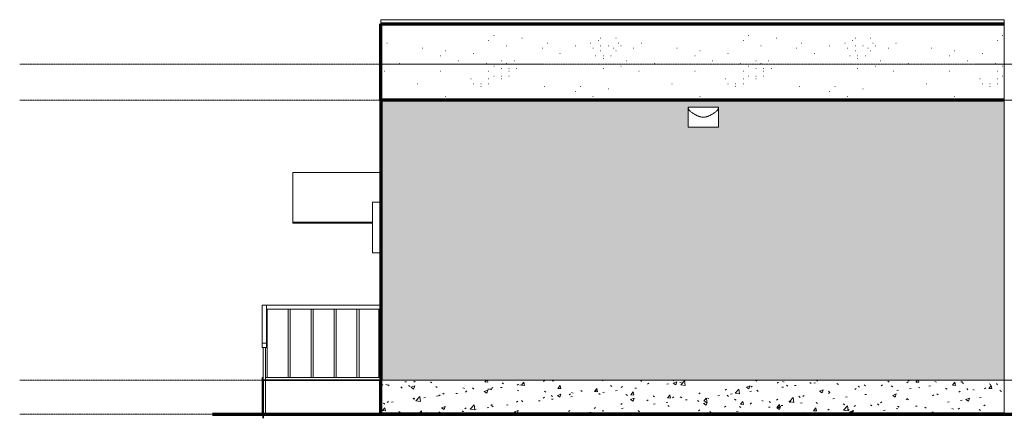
# Model space of a CAD drawing. Header units: inches. Extents: x -498 to 634, y -52 to 183.
# Tile 1 of 29: x -498 to -34, y -18 to 170. Entities that reach past the tile are written whole.
import ezdxf

# ---------------------------------------------------------------- set-up
doc = ezdxf.new("R2010")
doc.units = ezdxf.units.IN
doc.header["$MEASUREMENT"] = 0
doc.linetypes.add('Center 1_4_', pattern=[0.53125, 0.25, -0.09375, 0.09375, -0.09375])
doc.linetypes.add('Dash', pattern=[0.23622, 0.11811, -0.11811])
for name, color, linetype, lineweight in [('A-AREA', 32, 'Dash', 9), ('A-CLNG', 13, 'Continuous', 9), ('A-DETL', 90, 'Continuous', 9), ('A-FLOR', 192, 'Continuous', 9), ('A-FLOR-HRAL', 11, 'Continuous', 9), ('A-FLOR-LEVL', 51, 'Continuous', 9), ('A-GENM', 13, 'Continuous', 9), ('A-ROOF', 132, 'Continuous', 9), ('A-WALL', 90, 'Continuous', 9), ('A-WALL-PATT', 111, 'Continuous', 9), ('E-LITE-EQPM', 6, 'Continuous', 9)]:
    doc.layers.add(name, color=color, linetype=linetype, lineweight=lineweight)
pattern_1 = [(0, (63.97, 88.04), (0, 120), [0.158, -119.842]), (0, (0.37, 50.84), (0, 120), [0.158, -119.842]), (0, (37.57, 48.44), (0, 120), [0.158, -119.842]), (0, (66.37, 79.64), (0, 120), [0.158, -119.842]), (0, (49.57, 139.64), (0, 120), [0.158, -119.842]), (0, (-10.43, 138.44), (0, 120), [0.158, -119.842]), (0, (13.57, 106.04), (0, 120), [0.158, -119.842]), (0, (19.57, 101.24), (0, 120), [0.158, -119.842]), (0, (83.17, 113.24), (0, 120), [0.158, -119.842]), (0, (86.77, 112.04), (0, 120), [0.158, -119.842]), (0, (86.77, 113.24), (0, 120), [0.158, -119.842]), (0, (90.37, 113.24), (0, 120), [0.158, -119.842]), (0, (66.37, 115.64), (0, 120), [0.158, -119.842]), (0, (69.97, 114.44), (0, 120), [0.158, -119.842]), (0, (69.97, 115.64), (0, 120), [0.158, -119.842]), (0, (73.57, 115.64), (0, 120), [0.158, -119.842]), (0, (77.17, 109.64), (0, 120), [0.158, -119.842]), (0, (80.77, 108.44), (0, 120), [0.158, -119.842]), (0, (80.77, 109.64), (0, 120), [0.158, -119.842]), (0, (84.37, 109.64), (0, 120), [0.158, -119.842]), (0, (78.37, 112.04), (0, 120), [0.158, -119.842]), (0, (81.97, 110.84), (0, 120), [0.158, -119.842]), (0, (81.97, 112.04), (0, 120), [0.158, -119.842]), (0, (85.57, 112.04), (0, 120), [0.158, -119.842]), (0, (68.77, 110.84), (0, 120), [0.158, -119.842]), (0, (72.37, 109.64), (0, 120), [0.158, -119.842]), (0, (72.37, 110.84), (0, 120), [0.158, -119.842]), (0, (75.97, 110.84), (0, 120), [0.158, -119.842]), (0, (74.77, 116.84), (0, 120), [0.158, -119.842]), (0, (78.37, 115.64), (0, 120), [0.158, -119.842]), (0, (78.37, 116.84), (0, 120), [0.158, -119.842]), (0, (81.97, 116.84), (0, 120), [0.158, -119.842]), (0, (25.57, 113.24), (0, 120), [0.158, -119.842]), (0, (29.17, 112.04), (0, 120), [0.158, -119.842]), (0, (29.17, 113.24), (0, 120), [0.158, -119.842]), (0, (32.77, 113.24), (0, 120), [0.158, -119.842]), (0, (23.17, 119.24), (0, 120), [0.158, -119.842]), (0, (26.77, 118.04), (0, 120), [0.158, -119.842]), (0, (26.77, 119.24), (0, 120), [0.158, -119.842]), (0, (30.37, 119.24), (0, 120), [0.158, -119.842]), (0, (75.97, 139.64), (0, 120), [0.158, -119.842]), (0, (79.57, 138.44), (0, 120), [0.158, -119.842]), (0, (79.57, 139.64), (0, 120), [0.158, -119.842]), (0, (83.17, 139.64), (0, 120), [0.158, -119.842]), (0, (13.57, 152.84), (0, 120), [0.158, -119.842]), (0, (17.17, 151.64), (0, 120), [0.158, -119.842]), (0, (17.17, 152.84), (0, 120), [0.158, -119.842]), (0, (20.77, 152.84), (0, 120), [0.158, -119.842]), (0, (3.97, 124.04), (0, 120), [0.158, -119.842]), (0, (7.57, 122.84), (0, 120), [0.158, -119.842]), (0, (7.57, 124.04), (0, 120), [0.158, -119.842]), (0, (11.17, 124.04), (0, 120), [0.158, -119.842]), (0, (85.57, 143.24), (0, 120), [0.158, -119.842]), (0, (89.17, 142.04), (0, 120), [0.158, -119.842]), (0, (89.17, 143.24), (0, 120), [0.158, -119.842]), (0, (92.77, 143.24), (0, 120), [0.158, -119.842]), (0, (-4.43, 124.04), (0, 120), [0.158, -119.842]), (0, (-0.83, 122.84), (0, 120), [0.158, -119.842]), (0, (-0.83, 124.04), (0, 120), [0.158, -119.842]), (0, (2.77, 124.04), (0, 120), [0.158, -119.842]), (0, (75.97, 154.04), (0, 120), [0.158, -119.842]), (0, (68.77, 150.44), (0, 120), [0.158, -119.842]), (0, (62.77, 155.24), (0, 120), [0.158, -119.842]), (0, (60.37, 152.84), (0, 120), [0.158, -119.842]), (0, (61.57, 120.44), (0, 120), [0.158, -119.842]), (0, (54.37, 116.84), (0, 120), [0.158, -119.842]), (0, (48.37, 121.64), (0, 120), [0.158, -119.842]), (0, (45.97, 119.24), (0, 120), [0.158, -119.842]), (0, (74.77, 107.24), (0, 120), [0.158, -119.842]), (0, (67.57, 103.64), (0, 120), [0.158, -119.842]), (0, (61.57, 108.44), (0, 120), [0.158, -119.842]), (0, (59.17, 106.04), (0, 120), [0.158, -119.842]), (0, (37.57, 120.44), (0, 120), [0.158, -119.842]), (0, (30.37, 116.84), (0, 120), [0.158, -119.842]), (0, (24.37, 121.64), (0, 120), [0.158, -119.842]), (0, (21.97, 119.24), (0, 120), [0.158, -119.842]), (0, (42.37, 131.24), (0, 120), [0.158, -119.842]), (0, (35.17, 127.64), (0, 120), [0.158, -119.842]), (0, (29.17, 132.44), (0, 120), [0.158, -119.842]), (0, (26.77, 130.04), (0, 120), [0.158, -119.842]), (0, (99.97, 127.64), (0, 120), [0.158, -119.842]), (0, (92.77, 124.04), (0, 120), [0.158, -119.842]), (0, (86.77, 128.84), (0, 120), [0.158, -119.842]), (0, (84.37, 126.44), (0, 120), [0.158, -119.842]), (0, (53.17, 97.64), (0, 120), [0.158, -119.842]), (0, (45.97, 94.04), (0, 120), [0.158, -119.842]), (0, (39.97, 98.84), (0, 120), [0.158, -119.842]), (0, (37.57, 96.44), (0, 120), [0.158, -119.842]), (0, (47.17, 108.44), (0, 120), [0.158, -119.842]), (0, (39.97, 104.84), (0, 120), [0.158, -119.842]), (0, (33.97, 109.64), (0, 120), [0.158, -119.842]), (0, (31.57, 107.24), (0, 120), [0.158, -119.842]), (0, (75.97, 132.44), (0, 120), [0.158, -119.842]), (0, (68.77, 128.84), (0, 120), [0.158, -119.842]), (0, (62.77, 133.64), (0, 120), [0.158, -119.842]), (0, (60.37, 131.24), (0, 120), [0.158, -119.842]), (0, (98.77, 80.84), (0, 120), [0.158, -119.842]), (0, (91.57, 77.24), (0, 120), [0.158, -119.842]), (0, (85.57, 82.04), (0, 120), [0.158, -119.842]), (0, (83.17, 79.64), (0, 120), [0.158, -119.842]), (0, (38.77, 77.24), (0, 120), [0.158, -119.842]), (0, (31.57, 73.64), (0, 120), [0.158, -119.842]), (0, (25.57, 78.44), (0, 120), [0.158, -119.842]), (0, (23.17, 76.04), (0, 120), [0.158, -119.842]), (0, (1.57, 102.44), (0, 120), [0.158, -119.842]), (0, (-5.63, 98.84), (0, 120), [0.158, -119.842]), (0, (-11.63, 103.64), (0, 120), [0.158, -119.842]), (0, (-14.03, 101.24), (0, 120), [0.158, -119.842]), (0, (19.57, 137.24), (0, 120), [0.158, -119.842]), (0, (12.37, 133.64), (0, 120), [0.158, -119.842]), (0, (6.37, 138.44), (0, 120), [0.158, -119.842]), (0, (3.97, 136.04), (0, 120), [0.158, -119.842]), (0, (3.97, 157.64), (0, 120), [0.158, -119.842]), (0, (-3.23, 154.04), (0, 120), [0.158, -119.842]), (0, (-9.23, 158.84), (0, 120), [0.158, -119.842]), (0, (-11.63, 156.44), (0, 120), [0.158, -119.842]), (0, (98.77, 161.24), (0, 120), [0.158, -119.842]), (0, (91.57, 157.64), (0, 120), [0.158, -119.842]), (0, (85.57, 162.44), (0, 120), [0.158, -119.842]), (0, (83.17, 160.04), (0, 120), [0.158, -119.842]), (0, (39.97, 80.84), (0, 120), [0.158, -119.842]), (0, (42.37, 83.24), (0, 120), [0.158, -119.842]), (0, (48.37, 78.44), (0, 120), [0.158, -119.842]), (0, (55.57, 82.04), (0, 120), [0.158, -119.842]), (0, (-9.23, 113.24), (0, 120), [0.158, -119.842]), (0, (-0.83, 113.24), (0, 120), [0.158, -119.842]), (0, (-0.83, 116.84), (0, 120), [0.158, -119.842]), (0, (1.57, 119.24), (0, 120), [0.158, -119.842]), (0, (-2.03, 120.44), (0, 120), [0.158, -119.842]), (0, (5.17, 121.64), (0, 120), [0.158, -119.842]), (0, (7.57, 120.44), (0, 120), [0.158, -119.842]), (0, (5.17, 118.04), (0, 120), [0.158, -119.842]), (0, (8.77, 116.84), (0, 120), [0.158, -119.842]), (0, (8.77, 118.04), (0, 120), [0.158, -119.842]), (0, (12.37, 118.04), (0, 120), [0.158, -119.842]), (0, (11.17, 121.64), (0, 120), [0.158, -119.842]), (0, (74.77, 142.04), (0, 120), [0.158, -119.842]), (0, (83.17, 142.04), (0, 120), [0.158, -119.842]), (0, (83.17, 145.64), (0, 120), [0.158, -119.842]), (0, (85.57, 148.04), (0, 120), [0.158, -119.842]), (0, (81.97, 149.24), (0, 120), [0.158, -119.842]), (0, (89.17, 150.44), (0, 120), [0.158, -119.842]), (0, (91.57, 149.24), (0, 120), [0.158, -119.842]), (0, (89.17, 146.84), (0, 120), [0.158, -119.842]), (0, (92.77, 145.64), (0, 120), [0.158, -119.842]), (0, (92.77, 146.84), (0, 120), [0.158, -119.842]), (0, (96.37, 146.84), (0, 120), [0.158, -119.842]), (0, (95.17, 150.44), (0, 120), [0.158, -119.842]), (0, (72.37, 91.64), (0, 120), [0.158, -119.842]), (0, (80.77, 91.64), (0, 120), [0.158, -119.842]), (0, (80.77, 95.24), (0, 120), [0.158, -119.842]), (0, (83.17, 97.64), (0, 120), [0.158, -119.842]), (0, (79.57, 98.84), (0, 120), [0.158, -119.842]), (0, (86.77, 100.04), (0, 120), [0.158, -119.842]), (0, (89.17, 98.84), (0, 120), [0.158, -119.842]), (0, (86.77, 96.44), (0, 120), [0.158, -119.842]), (0, (90.37, 95.24), (0, 120), [0.158, -119.842]), (0, (90.37, 96.44), (0, 120), [0.158, -119.842]), (0, (93.97, 96.44), (0, 120), [0.158, -119.842]), (0, (92.77, 100.04), (0, 120), [0.158, -119.842]), (0, (-6.83, 90.44), (0, 120), [0.158, -119.842]), (0, (8.77, 88.04), (0, 120), [0.158, -119.842]), (0, (1.57, 79.64), (0, 120), [0.158, -119.842]), (0, (14.77, 90.44), (0, 120), [0.158, -119.842]), (0, (17.17, 79.64), (0, 120), [0.158, -119.842]), (0, (24.37, 86.84), (0, 120), [0.158, -119.842]), (0, (23.17, 89.24), (0, 120), [0.158, -119.842]), (0, (17.17, 146.84), (0, 120), [0.158, -119.842]), (0, (25.57, 148.04), (0, 120), [0.158, -119.842]), (0, (27.97, 150.44), (0, 120), [0.158, -119.842]), (0, (31.57, 156.44), (0, 120), [0.158, -119.842]), (0, (35.17, 158.84), (0, 120), [0.158, -119.842]), (0, (25.57, 157.64), (0, 120), [0.158, -119.842]), (0, (24.37, 158.84), (0, 120), [0.158, -119.842]), (0, (23.17, 161.24), (0, 120), [0.158, -119.842]), (0, (23.17, 155.24), (0, 120), [0.158, -119.842]), (0, (21.97, 156.44), (0, 120), [0.158, -119.842]), (0, (19.57, 157.64), (0, 120), [0.158, -119.842]), (0, (15.97, 161.24), (0, 120), [0.158, -119.842]), (0, (14.77, 160.04), (0, 120), [0.158, -119.842]), (0, (11.17, 158.84), (0, 120), [0.158, -119.842]), (0, (12.37, 156.44), (0, 120), [0.158, -119.842]), (0, (15.97, 157.64), (0, 120), [0.158, -119.842]), (0, (15.97, 155.24), (0, 120), [0.158, -119.842]), (0, (33.97, 145.64), (0, 120), [0.158, -119.842]), (0, (41.17, 149.24), (0, 120), [0.158, -119.842]), (0, (51.97, 156.44), (0, 120), [0.158, -119.842]), (0, (60.37, 145.64), (0, 120), [0.158, -119.842]), (0, (71.17, 70.04), (0, 120), [0.158, -119.842]), (0, (83.17, 62.84), (0, 120), [0.158, -119.842]), (0, (83.17, 55.64), (0, 120), [0.158, -119.842]), (0, (87.97, 58.04), (0, 120), [0.158, -119.842]), (0, (92.77, 56.84), (0, 120), [0.158, -119.842]), (0, (93.97, 61.64), (0, 120), [0.158, -119.842]), (0, (98.77, 56.84), (0, 120), [0.158, -119.842]), (0, (102.37, 59.24), (0, 120), [0.158, -119.842]), (0, (101.17, 66.44), (0, 120), [0.158, -119.842]), (0, (95.17, 70.04), (0, 120), [0.158, -119.842]), (0, (89.17, 67.64), (0, 120), [0.158, -119.842]), (0, (79.57, 70.04), (0, 120), [0.158, -119.842]), (0, (80.77, 67.64), (0, 120), [0.158, -119.842]), (0, (75.97, 64.04), (0, 120), [0.158, -119.842]), (0, (77.17, 60.44), (0, 120), [0.158, -119.842]), (0, (73.57, 60.44), (0, 120), [0.158, -119.842]), (0, (73.57, 59.24), (0, 120), [0.158, -119.842]), (0, (69.97, 60.44), (0, 120), [0.158, -119.842]), (0, (72.37, 62.84), (0, 120), [0.158, -119.842]), (0, (69.97, 64.04), (0, 120), [0.158, -119.842]), (0, (72.37, 67.64), (0, 120), [0.158, -119.842]), (0, (67.57, 67.64), (0, 120), [0.158, -119.842]), (0, (69.97, 71.24), (0, 120), [0.158, -119.842]), (0, (67.57, 70.04), (0, 120), [0.158, -119.842]), (0, (63.97, 68.84), (0, 120), [0.158, -119.842]), (0, (61.57, 65.24), (0, 120), [0.158, -119.842]), (0, (62.77, 62.84), (0, 120), [0.158, -119.842]), (0, (66.37, 61.64), (0, 120), [0.158, -119.842]), (0, (63.97, 59.24), (0, 120), [0.158, -119.842]), (0, (63.97, 55.64), (0, 120), [0.158, -119.842]), (0, (55.57, 55.64), (0, 120), [0.158, -119.842]), (0, (53.17, 66.44), (0, 120), [0.158, -119.842]), (0, (39.97, 55.64), (0, 120), [0.158, -119.842]), (0, (47.17, 64.04), (0, 120), [0.158, -119.842]), (0, (31.57, 66.44), (0, 120), [0.158, -119.842]), (0, (20.77, 59.24), (0, 120), [0.158, -119.842]), (0, (13.57, 55.64), (0, 120), [0.158, -119.842]), (0, (-4.43, 65.24), (0, 120), [0.158, -119.842]), (0, (-4.43, 67.64), (0, 120), [0.158, -119.842]), (0, (-8.03, 66.44), (0, 120), [0.158, -119.842]), (0, (-9.23, 68.84), (0, 120), [0.158, -119.842]), (0, (-5.63, 70.04), (0, 120), [0.158, -119.842]), (0, (-4.43, 71.24), (0, 120), [0.158, -119.842]), (0, (-0.83, 67.64), (0, 120), [0.158, -119.842]), (0, (1.57, 66.44), (0, 120), [0.158, -119.842]), (0, (2.77, 65.24), (0, 120), [0.158, -119.842]), (0, (2.77, 71.24), (0, 120), [0.158, -119.842]), (0, (3.97, 68.84), (0, 120), [0.158, -119.842]), (0, (5.17, 67.64), (0, 120), [0.158, -119.842]), (0, (14.77, 68.84), (0, 120), [0.158, -119.842]), (0, (11.17, 66.44), (0, 120), [0.158, -119.842]), (0, (7.57, 60.44), (0, 120), [0.158, -119.842]), (0, (5.17, 58.04), (0, 120), [0.158, -119.842]), (0, (-3.23, 56.84), (0, 120), [0.158, -119.842])]
pattern_2 = [(50, (-16.431, 47.244), (17.214, -1.5064), [1.8, -19.8]), (355, (-16.431, 47.244), (-3.3303, 18.0529), [1.44, -15.84]), (100.451, (-14.997, 47.119), (13.884, 16.546), [1.53, -16.827]), (46.184, (-16.43, 52.044), (25.6134, -3.9723), [2.7, -29.7]), (96.636, (-14.297, 51.713), (22.4316, 23.3789), [2.295, -25.241]), (351.184, (-16.43, 52.044), (22.4322, 23.3792), [2.16, -23.76]), (21, (-14.031, 50.844), (14.3254, -9.66305), [1.8, -19.8]), (326, (-14.031, 50.844), (5.8395, 17.404), [1.44, -15.84]), (71.451, (-12.837, 50.039), (20.16485, 7.74034), [1.53, -16.827]), (37.5, (-16.431, 47.244), (0.29156, 7.98949), [0.792, -14.856, 0.792, -15.288, -15.9]), (37.5, (-16.431, 47.244), (0.29156, 7.98949), [-31.728, 0.792, -15.108]), (7.5, (-16.431, 47.244), (6.31344, 9.46605), [0.792, -8.376, 0.792, -14.496, -6.06]), (7.5, (-16.431, 47.244), (6.31344, 9.46605), [-24.456, 0.792, -5.268]), (327.5, (-21.783, 47.244), (12.8115, -0.5414), [0.792, -5.208, 0.792, -17.928, -24.84]), (327.5, (-21.783, 47.244), (12.8115, -0.5414), [-24.72, 0.792, -24.048]), (317.5, (-24.183, 47.244), (13.9962, 2.4025), [0.792, -7.008, 0.792, -11.64, -17.64]), (317.5, (-24.183, 47.244), (13.9962, 2.4025), [-20.232, 0.792, -16.848])]

# ---------------------------------------------------------------- blocks, each defined once
blk = doc.blocks.new('Railing - 25mm-3958464-Right')
at = {"layer": 'A-FLOR-HRAL'}
blk.add_line((-381.14, 33.4), (-381.14, 1.25), dxfattribs=at)
blk = doc.blocks.new('Railing - 25mm-V1-Right')
at = {"layer": 'A-FLOR-HRAL'}
for p, q in [((-371.3, 1.25), (-371.3, 33.4)), ((-370.31, 33.4), (-370.31, 1.25))]:
    blk.add_line(p, q, dxfattribs=at)
blk = doc.blocks.new('Railing - 25mm-V2-Right')
at = {"layer": 'A-FLOR-HRAL'}
for p, q in [((-382.99, -16), (-382.99, 15.47)), ((-382.01, 15.47), (-382.99, 15.47)), ((-382.01, -16), (-382.01, 15.47))]:
    blk.add_line(p, q, dxfattribs=at)
blk = doc.blocks.new('Railing - 25mm-V3-Right')
at = {"layer": 'A-FLOR-HRAL'}
blk.add_line((-328.48, 1.25), (-328.48, 33.4), dxfattribs=at)
blk = doc.blocks.new('Railing - Railing-5510433-Right')
for name, p in [('Railing - 25mm-3958464-Right', (0, 0)), ('Railing - 25mm-V1-Right', (0, 0)), ('Railing - 25mm-V1-Right', (10.83, 0)), ('Railing - 25mm-V1-Right', (21.65, 0)), ('Railing - 25mm-V1-Right', (32.48, 0)), ('Railing - 25mm-V3-Right', (0, 0)), ('Railing - 25mm-V2-Right', (0, 0))]:
    blk.add_blockref(name, p)
blk = doc.blocks.new('Top Rail Type - Top Rail_Internal_-5510588-Right')
at = {"layer": 'A-FLOR-HRAL'}
for p, q in [((-383.48, 35.3), (-383.48, 35.36)), ((-327.5, 35.36), (-383.48, 35.36)), ((-383.48, 35.3), (-381.52, 35.3)), ((-383.48, 17.44), (-383.48, 35.3)), ((-381.52, 35.3), (-381.52, 17.44)), ((-381.52, 33.4), (-327.5, 33.4)), ((-381.52, 17.44), (-383.48, 17.44)), ((-383.48, 17.44), (-383.48, 15.47)), ((-383.48, 15.47), (-381.52, 15.47)), ((-381.52, 15.47), (-381.52, 17.44))]:
    blk.add_line(p, q, dxfattribs=at)
blk = doc.blocks.new('Exterior Commercial Surface Lighting - Exterior_Wall_Mounted_Light_Fixture_-_Lithonia_TWR1S_3416-5535348-Right')
at = {"layer": 'E-LITE-EQPM'}
for p, q in [((-168.31, 128.68), (-182.69, 128.68)), ((-182.69, 128.52), (-182.69, 128.68)), ((-182.69, 128.52), (-182.69, 119.31)), ((-168.31, 128.68), (-168.31, 128.52)), ((-168.31, 119.31), (-168.31, 128.52)), ((-180.98, 119.31), (-182.69, 119.31)), ((-170.02, 119.31), (-180.98, 119.31)), ((-168.31, 119.31), (-170.02, 119.31))]:
    blk.add_line(p, q, dxfattribs=at)
for points in [[(-182.68, 128.41), (-182.68, 128.43), (-182.69, 128.47), (-182.69, 128.5), (-182.69, 128.52)], [(-180.98, 126.28), (-181.14, 126.39), (-181.45, 126.63), (-181.85, 127.01), (-182.18, 127.39), (-182.43, 127.76), (-182.61, 128.1), (-182.67, 128.31), (-182.68, 128.41)], [(-168.32, 128.41), (-168.33, 128.31), (-168.39, 128.1), (-168.57, 127.76), (-168.82, 127.39), (-169.15, 127.01), (-169.55, 126.63), (-169.86, 126.39), (-170.02, 126.28)], [(-168.31, 128.52), (-168.31, 128.5), (-168.31, 128.47), (-168.32, 128.43), (-168.32, 128.41)]]:
    blk.add_open_spline(points, degree=3, dxfattribs=at)
blk.add_open_spline([(-170.02, 126.28), (-170.24, 126.13), (-170.68, 125.83), (-171.26, 125.46), (-171.75, 125.18), (-172.12, 124.98), (-172.51, 124.78), (-172.9, 124.6), (-173.24, 124.47), (-173.52, 124.37), (-173.73, 124.3), (-173.94, 124.24), (-174.23, 124.17), (-174.6, 124.09), (-175.05, 124.04), (-175.5, 124.02), (-175.95, 124.04), (-176.4, 124.09), (-176.77, 124.17), (-177.06, 124.24), (-177.27, 124.3), (-177.48, 124.37), (-177.76, 124.47), (-178.1, 124.6), (-178.49, 124.78), (-178.88, 124.98), (-179.25, 125.18), (-179.74, 125.46), (-180.32, 125.83), (-180.76, 126.13), (-180.98, 126.28)], degree=3, knots=[0, 0, 0, 0, 0.071429, 0.142857, 0.178571, 0.214286, 0.25, 0.285714, 0.321429, 0.339286, 0.357143, 0.375, 0.392857, 0.428571, 0.464286, 0.5, 0.535714, 0.571429, 0.607143, 0.625, 0.642857, 0.660714, 0.678571, 0.714286, 0.75, 0.785714, 0.821429, 0.857143, 0.928571, 1, 1, 1, 1], dxfattribs=at)
blk = doc.blocks.new('Signage - Signage-5643858-Right')
at = {"layer": 'A-GENM'}
for p, q in [((-331.5, 60), (-331.5, 84)), ((-331.5, 84), (-327.5, 84)), ((-327.5, 60), (-331.5, 60))]:
    blk.add_line(p, q, dxfattribs=at)

msp = doc.modelspace()

# ---------------------------------------------------------------- hatches: boundary and pattern name
at = {"layer": 'A-WALL-PATT'}
h = msp.add_hatch(dxfattribs=at)
h.set_pattern_fill('FP_4', color=256, style=0, pattern_type=2)
h.set_pattern_definition(pattern_1)
h.paths.add_polyline_path([(-307.5, 132), (-307.5, 170), (-327.5, 170), (-327.5, 132)], flags=0)
h = msp.add_hatch(dxfattribs=at)
h.set_pattern_fill('FP_4', color=256, style=0, pattern_type=2)
h.set_pattern_definition(pattern_1)
h.paths.add_polyline_path([(-45.57, 132), (-45.57, 170), (-307.5, 170), (-307.5, 132), (-123.388, 132)], flags=0)
h = msp.add_hatch(dxfattribs=at)
h.set_pattern_fill('FP_4', color=256, style=0, pattern_type=2)
h.set_pattern_definition(pattern_1)
h.paths.add_polyline_path([(-45.57, 132), (-33.57, 132), (-33.57, 170), (-45.57, 170)], flags=0)
h = msp.add_hatch(dxfattribs=at)
h.set_pattern_fill('FP_3', color=256, style=0, pattern_type=2)
h.set_pattern_definition([(0, (-16.43, 47.664), (0, 21), [1.26, -19.74]), (0, (-16.43, 67.824), (0, 21), [1.68, -19.32]), (0, (-16.43, 64.044), (0, 21), [1.68, -19.32]), (0, (-16.43, 63.204), (0, 21), [5.04, -15.96]), (4.764, (-16.43, 59.424), (-5e-05, 20.9995), [5.057, -247.816]), (4.764, (4.57, 59.424), (-5e-05, 20.9995), [5.057, -247.816]), (4.764, (25.57, 59.424), (-5e-05, 20.9995), [5.057, -247.816]), (4.764, (46.57, 59.424), (-5e-05, 20.9995), [5.057, -247.816]), (4.764, (67.57, 59.424), (-5e-05, 20.9995), [5.057, -247.816]), (4.764, (88.57, 59.424), (-5e-05, 20.9995), [5.057, -247.816]), (4.764, (109.57, 59.424), (-5e-05, 20.9995), [5.057, -247.816]), (4.764, (130.57, 59.424), (-5e-05, 20.9995), [5.057, -247.816]), (4.764, (151.57, 59.424), (-5e-05, 20.9995), [5.057, -247.816]), (4.764, (172.57, 59.424), (-5e-05, 20.99954), [5.057, -247.816]), (4.764, (193.57, 59.424), (-5e-05, 20.99954), [5.057, -247.816]), (4.764, (214.57, 59.424), (-5e-05, 20.99954), [5.057, -247.816]), (0, (-16.43, 58.584), (0, 21), [0.554, -20.446]), (0, (-16.43, 52.704), (0, 21), [1.26, -19.74]), (0, (-16.43, 53.544), (0, 21), [0.554, -20.446]), (279.462, (-12.651, 66.984), (-0.00021, 20.99967), [2.555, -125.183]), (279.462, (-9.291, 62.784), (-0.00021, 20.99967), [2.555, -125.183]), (279.462, (2.469, 62.784), (-0.00021, 20.99967), [2.555, -125.183]), (278.13, (-2.991, 62.784), (0.00018, 21.000081), [2.97, -145.523]), (111.801, (-5.931, 64.464), (-4e-05, 20.99991), [2.262, -110.827]), (111.801, (15.069, 64.464), (-4e-05, 20.99991), [2.262, -110.827]), (90, (1.21, 64.884), (-21, 1e-15), [2.52, -18.48]), (262.875, (-5.511, 57.324), (-0.000254, 21.000197), [3.386, -165.921]), (261.87, (-13.911, 58.164), (-0.00018, 21.000081), [2.97, -145.523]), (264.289, (1.209, 58.164), (-0.000249, 21.00026), [4.221, -206.826]), (270, (-1.73, 52.704), (21, 1e-15), [4.2, -16.8]), (263.66, (-12.651, 51.864), (4e-05, 21.000432), [3.803, -186.36]), (276.34, (-7.611, 52.704), (-4e-05, 21.000432), [3.803, -186.36]), (279.462, (-5.511, 67.404), (-0.00021, 20.99967), [2.555, -125.183]), (279.462, (-0.051, 66.984), (-0.00021, 20.99967), [2.555, -125.183]), (278.13, (3.309, 62.784), (0.00018, 21.000081), [2.97, -145.523]), (279.462, (-2.151, 63.204), (-0.00021, 20.99967), [2.555, -125.183]), (262.875, (0.369, 57.744), (-0.000254, 21.000197), [3.386, -165.921]), (282.529, (-1.311, 52.284), (0.000363, 21.00017), [3.872, -189.738]), (282.529, (19.689, 52.284), (0.000363, 21.00017), [3.872, -189.738]), (276.34, (-8.451, 52.284), (-4e-05, 21.000432), [3.803, -186.36]), (264.289, (-13.491, 52.284), (-0.000249, 21.00026), [4.221, -206.826]), (279.462, (-10.131, 62.784), (-0.00021, 20.99967), [2.555, -125.183]), (263.66, (-4.671, 58.164), (4e-05, 21.000432), [3.803, -186.36]), (275.194, (-15.171, 58.164), (-0.000114, 21.000219), [4.639, -227.314]), (0, (-4.25, 64.044), (0, 21), [3.36, -17.64]), (6.34, (-8.03, 63.204), (-4e-05, 21.0004), [3.803, -186.36]), (6.34, (12.97, 63.204), (-4e-05, 21.0004), [3.803, -186.36]), (6.34, (33.97, 63.204), (-4e-05, 21.0004), [3.803, -186.36]), (6.34, (54.97, 63.204), (-4e-05, 21.0004), [3.803, -186.36]), (6.34, (75.97, 63.204), (-4e-05, 21.0004), [3.803, -186.36]), (6.34, (96.97, 63.204), (-4e-05, 21.0004), [3.803, -186.36]), (6.34, (117.97, 63.204), (-4e-05, 21.0004), [3.803, -186.36]), (6.34, (138.97, 63.204), (-4e-05, 21.0004), [3.803, -186.36]), (6.34, (159.97, 63.204), (-4e-05, 21.0004), [3.803, -186.36]), (9.462, (-0.89, 63.624), (-0.0002, 20.9997), [2.555, -125.183]), (9.462, (20.11, 63.624), (-0.0002, 20.9997), [2.555, -125.183]), (9.462, (41.11, 63.624), (-0.0002, 20.9997), [2.555, -125.183]), (9.462, (62.11, 63.624), (-0.0002, 20.9997), [2.555, -125.183]), (9.462, (83.11, 63.624), (-0.0002, 20.9997), [2.555, -125.183]), (9.462, (104.11, 63.624), (-0.0002, 20.9997), [2.555, -125.183]), (352.875, (-1.31, 59.844), (-0.0003, 21.0002), [3.386, -165.921]), (352.875, (19.69, 59.844), (-0.0003, 21.0002), [3.386, -165.921]), (352.875, (40.69, 59.844), (-0.0003, 21.0002), [3.386, -165.921]), (352.875, (61.69, 59.844), (-0.0003, 21.0002), [3.386, -165.921]), (352.875, (82.69, 59.844), (-0.0003, 21.0002), [3.386, -165.921]), (352.875, (103.69, 59.844), (-0.0003, 21.0002), [3.386, -165.921]), (352.875, (124.69, 59.844), (-0.0003, 21.0002), [3.386, -165.921]), (352.875, (145.69, 59.844), (-0.00025, 21.0002), [3.386, -165.921]), (348.69, (2.47, 64.464), (0.0004, 20.9997), [2.142, -104.938]), (348.69, (23.47, 64.464), (0.0004, 20.9997), [2.142, -104.938]), (348.69, (44.47, 64.464), (0.0004, 20.9997), [2.142, -104.938]), (348.69, (65.47, 64.464), (0.0004, 20.9997), [2.142, -104.938]), (348.69, (86.47, 64.464), (0.0004, 20.9997), [2.142, -104.938]), (0, (2.47, 58.584), (0, 21), [2.1, -18.9]), (0, (-3.41, 59.004), (0, 21), [2.52, -18.48]), (0, (-3.83, 53.964), (0, 21), [2.94, -18.06]), (0, (2.47, 53.544), (0, 21), [2.1, -18.9]), (354.806, (-0.05, 53.124), (0.0001, 21.0002), [4.639, -227.314]), (354.806, (20.95, 53.124), (0.0001, 21.0002), [4.639, -227.314]), (354.806, (41.95, 53.124), (0.0001, 21.0002), [4.639, -227.314]), (354.806, (62.95, 53.124), (0.0001, 21.0002), [4.639, -227.314]), (354.806, (83.95, 53.124), (0.0001, 21.0002), [4.639, -227.314]), (354.806, (104.95, 53.124), (0.0001, 21.0002), [4.639, -227.314]), (354.806, (125.95, 53.124), (0.0001, 21.0002), [4.639, -227.314]), (354.806, (146.95, 53.124), (0.0001, 21.0002), [4.639, -227.314]), (354.806, (167.95, 53.124), (0.0001, 21.0002), [4.639, -227.314]), (354.806, (188.95, 53.124), (0.0001, 21.0002), [4.639, -227.314]), (354.806, (209.95, 53.124), (0.0001, 21.0002), [4.639, -227.314]), (0, (0.37, 47.664), (0, 21), [4.2, -16.8]), (7.125, (-6.35, 47.664), (0.0003, 21.0002), [3.386, -165.921]), (7.125, (14.65, 47.664), (0.0003, 21.0002), [3.386, -165.921]), (7.125, (35.65, 47.664), (0.0003, 21.0002), [3.386, -165.921]), (7.125, (56.65, 47.664), (0.0003, 21.0002), [3.386, -165.921]), (7.125, (77.65, 47.664), (0.0003, 21.0002), [3.386, -165.921]), (7.125, (98.65, 47.664), (0.0003, 21.0002), [3.386, -165.921]), (7.125, (119.65, 47.664), (0.0003, 21.0002), [3.386, -165.921]), (7.125, (140.65, 47.664), (0.00025, 21.0002), [3.386, -165.921]), (7.125, (-6.35, 53.124), (0.0003, 21.0002), [3.386, -165.921]), (7.125, (14.65, 53.124), (0.0003, 21.0002), [3.386, -165.921]), (7.125, (35.65, 53.124), (0.0003, 21.0002), [3.386, -165.921]), (7.125, (56.65, 53.124), (0.0003, 21.0002), [3.386, -165.921]), (7.125, (77.65, 53.124), (0.0003, 21.0002), [3.386, -165.921]), (7.125, (98.65, 53.124), (0.0003, 21.0002), [3.386, -165.921]), (7.125, (119.65, 53.124), (0.0003, 21.0002), [3.386, -165.921]), (7.125, (140.65, 53.124), (0.00025, 21.0002), [3.386, -165.921]), (0, (-11.81, 47.664), (0, 21), [2.1, -18.9]), (355.601, (-12.23, 53.964), (-0.0003, 20.9999), [5.476, -268.33]), (355.601, (8.77, 53.964), (-0.0003, 20.9999), [5.476, -268.33]), (355.601, (29.77, 53.964), (-0.0003, 20.9999), [5.476, -268.33]), (355.601, (50.77, 53.964), (-0.0003, 20.9999), [5.476, -268.33]), (355.601, (71.77, 53.964), (-0.0003, 20.9999), [5.476, -268.33]), (355.601, (92.77, 53.964), (-0.0003, 20.9999), [5.476, -268.33]), (355.601, (113.77, 53.964), (-0.0003, 20.9999), [5.476, -268.33]), (355.601, (134.77, 53.964), (-0.0003, 20.9999), [5.476, -268.33]), (355.601, (155.77, 53.964), (-0.0003, 20.9999), [5.476, -268.33]), (355.601, (176.77, 53.964), (-0.0003, 20.9999), [5.476, -268.33]), (355.601, (197.77, 53.964), (-0.0003, 20.9999), [5.476, -268.33]), (355.601, (218.77, 53.964), (-0.0003, 20.9999), [5.476, -268.33]), (355.601, (239.77, 53.964), (-0.0003, 20.9999), [5.476, -268.33]), (352.875, (-11.39, 59.004), (-0.0003, 21.0002), [3.386, -165.921]), (352.875, (9.61, 59.004), (-0.0003, 21.0002), [3.386, -165.921]), (352.875, (30.61, 59.004), (-0.0003, 21.0002), [3.386, -165.921]), (352.875, (51.61, 59.004), (-0.0003, 21.0002), [3.386, -165.921]), (352.875, (72.61, 59.004), (-0.0003, 21.0002), [3.386, -165.921]), (352.875, (93.61, 59.004), (-0.0003, 21.0002), [3.386, -165.921]), (352.875, (114.61, 59.004), (-0.0003, 21.0002), [3.386, -165.921]), (352.875, (135.61, 59.004), (-0.0003, 21.0002), [3.386, -165.921]), (6.34, (-8.03, 59.004), (-4e-05, 21.0004), [3.803, -186.36]), (6.34, (12.97, 59.004), (-4e-05, 21.0004), [3.803, -186.36]), (6.34, (33.97, 59.004), (-4e-05, 21.0004), [3.803, -186.36]), (6.34, (54.97, 59.004), (-4e-05, 21.0004), [3.803, -186.36]), (6.34, (75.97, 59.004), (-4e-05, 21.0004), [3.803, -186.36]), (6.34, (96.97, 59.004), (-4e-05, 21.0004), [3.803, -186.36]), (6.34, (117.97, 59.004), (-4e-05, 21.0004), [3.803, -186.36]), (6.34, (138.97, 59.004), (-4e-05, 21.0004), [3.803, -186.36]), (6.34, (159.97, 59.004), (-4e-05, 21.0004), [3.803, -186.36]), (278.13, (-13.491, 67.404), (0.00018, 21.000081), [2.97, -145.523]), (0, (-11.39, 63.624), (0, 21), [3.78, -17.22]), (353.66, (-11.39, 67.824), (4e-05, 21.0004), [3.803, -186.36]), (353.66, (9.61, 67.824), (4e-05, 21.0004), [3.803, -186.36]), (353.66, (30.61, 67.824), (4e-05, 21.0004), [3.803, -186.36]), (353.66, (51.61, 67.824), (4e-05, 21.0004), [3.803, -186.36]), (353.66, (72.61, 67.824), (4e-05, 21.0004), [3.803, -186.36]), (353.66, (93.61, 67.824), (4e-05, 21.0004), [3.803, -186.36]), (353.66, (114.61, 67.824), (4e-05, 21.0004), [3.803, -186.36]), (353.66, (135.61, 67.824), (4e-05, 21.0004), [3.803, -186.36]), (353.66, (156.61, 67.824), (4e-05, 21.0004), [3.803, -186.36]), (7.125, (-4.25, 67.824), (0.0003, 21.0002), [3.386, -165.921]), (7.125, (16.75, 67.824), (0.0003, 21.0002), [3.386, -165.921]), (7.125, (37.75, 67.824), (0.0003, 21.0002), [3.386, -165.921]), (7.125, (58.75, 67.824), (0.0003, 21.0002), [3.386, -165.921]), (7.125, (79.75, 67.824), (0.0003, 21.0002), [3.386, -165.921]), (7.125, (100.75, 67.824), (0.0003, 21.0002), [3.386, -165.921]), (7.125, (121.75, 67.824), (0.0003, 21.0002), [3.386, -165.921]), (7.125, (142.75, 67.824), (0.00025, 21.0002), [3.386, -165.921]), (0, (2.47, 67.824), (0, 21), [2.1, -18.9]), (194.036, (-9.71, 60.264), (-0.0002, 21), [1.732, -84.854]), (194.036, (11.29, 60.264), (-0.0002, 21), [1.732, -84.854]), (194.036, (32.29, 60.264), (-0.0002, 21), [1.732, -84.854]), (194.036, (53.29, 60.264), (-0.0002, 21), [1.732, -84.854]), (296.565, (-1.731, 60.684), (-0.00043, 20.9998), [0.939, -46.018]), (225, (2.889, 60.264), (-2e-15, 20.99966), [1.188, -28.511]), (0, (-11.81, 52.704), (0, 21), [2.1, -18.9]), (153.435, (4.569, 59.424), (0.0004, 20.9998), [0.939, -46.018]), (153.435, (25.569, 59.424), (0.0004, 20.9998), [0.939, -46.018]), (198.435, (4.569, 63.204), (0.0003, 20.9997), [1.328, -65.08]), (198.435, (25.569, 63.204), (0.0003, 20.9997), [1.328, -65.08]), (198.435, (46.569, 63.204), (0.0003, 20.9997), [1.328, -65.08]), (341.565, (-11.391, 63.204), (-0.0003, 20.9997), [1.328, -65.08]), (341.565, (9.609, 63.204), (-0.0003, 20.9997), [1.328, -65.08]), (341.565, (30.609, 63.204), (-0.0003, 20.9997), [1.328, -65.08]), (326.31, (-4.251, 63.624), (-0.0003, 21.0001), [1.514, -74.202]), (326.31, (16.749, 63.624), (-0.0003, 21.0001), [1.514, -74.202]), (326.31, (37.749, 63.624), (-0.0003, 21.0001), [1.514, -74.202]), (303.69, (-0.891, 68.244), (0.0003, 21.0001), [1.514, -74.202]), (303.69, (20.109, 68.244), (0.0003, 21.0001), [1.514, -74.202]), (315, (-7.611, 67.404), (0, 20.99966), [1.188, -28.511]), (341.565, (-14.751, 67.824), (-0.0003, 20.9997), [1.328, -65.08]), (341.565, (6.249, 67.824), (-0.0003, 20.9997), [1.328, -65.08]), (341.565, (27.249, 67.824), (-0.0003, 20.9997), [1.328, -65.08]), (326.31, (-2.991, 53.544), (-0.0003, 21.0001), [1.514, -74.202]), (326.31, (18.009, 53.544), (-0.0003, 21.0001), [1.514, -74.202]), (326.31, (39.009, 53.544), (-0.0003, 21.0001), [1.514, -74.202]), (341.565, (-9.711, 52.704), (-0.0003, 20.9997), [1.328, -65.08]), (341.565, (11.289, 52.704), (-0.0003, 20.9997), [1.328, -65.08]), (341.565, (32.289, 52.704), (-0.0003, 20.9997), [1.328, -65.08]), (315, (-0.891, 59.004), (0, 20.99966), [1.782, -27.917]), (135, (-4.251, 64.044), (2e-15, 20.99966), [1.188, -28.511]), (161.565, (2.469, 64.464), (-0.0003, 20.9997), [1.328, -65.08]), (161.565, (23.469, 64.464), (-0.0003, 20.9997), [1.328, -65.08]), (161.565, (44.469, 64.464), (-0.0003, 20.9997), [1.328, -65.08]), (135, (-11.391, 63.624), (2e-15, 20.99966), [1.188, -28.511]), (123.69, (-8.031, 59.004), (0.0003, 21.0001), [1.514, -74.202]), (123.69, (12.969, 59.004), (0.0003, 21.0001), [1.514, -74.202]), (149.036, (-12.231, 53.964), (0.0003, 20.9995), [2.449, -120.001]), (149.036, (8.769, 53.964), (0.0003, 20.9995), [2.449, -120.001]), (149.036, (29.769, 53.964), (0.0003, 20.9995), [2.449, -120.001]), (149.036, (50.769, 53.964), (0.0003, 20.9995), [2.449, -120.001]), (149.036, (71.769, 53.964), (0.0003, 20.9995), [2.449, -120.001]), (161.565, (-3.831, 53.964), (-0.0003, 20.9997), [1.328, -65.08]), (161.565, (17.169, 53.964), (-0.0003, 20.9997), [1.328, -65.08]), (161.565, (38.169, 53.964), (-0.0003, 20.9997), [1.328, -65.08]), (165.964, (2.47, 53.544), (0.0002, 21), [1.732, -84.854]), (165.964, (23.47, 53.544), (0.0002, 21), [1.732, -84.854]), (165.964, (44.47, 53.544), (0.0002, 21), [1.732, -84.854]), (165.964, (65.47, 53.544), (0.0002, 20.9999), [1.732, -84.854]), (135, (0.369, 47.664), (2e-15, 20.99966), [1.188, -28.511]), (123.69, (-6.351, 47.664), (0.0003, 21.0001), [1.514, -74.202]), (123.69, (14.649, 47.664), (0.0003, 21.0001), [1.514, -74.202]), (161.565, (-11.811, 47.664), (-0.0003, 20.9997), [1.328, -65.08]), (161.565, (9.189, 47.664), (-0.0003, 20.9997), [1.328, -65.08]), (161.565, (30.189, 47.664), (-0.0003, 20.9997), [1.328, -65.08]), (18.435, (-15.171, 47.664), (0.0003, 20.9997), [1.328, -65.08]), (18.435, (5.829, 47.664), (0.0003, 20.9997), [1.328, -65.08]), (18.435, (26.829, 47.664), (0.0003, 20.9997), [1.328, -65.08]), (18.435, (-2.991, 48.084), (0.0003, 20.9997), [1.328, -65.08]), (18.435, (18.009, 48.084), (0.0003, 20.9997), [1.328, -65.08]), (18.435, (39.009, 48.084), (0.0003, 20.9997), [1.328, -65.08]), (26.565, (-0.891, 53.964), (-0.0004, 20.9998), [0.939, -46.018]), (26.565, (20.109, 53.964), (-0.0004, 20.9998), [0.939, -46.018]), (26.565, (-6.771, 53.544), (-0.0004, 20.9998), [0.939, -46.018]), (26.565, (14.229, 53.544), (-0.0004, 20.9998), [0.939, -46.018]), (14.036, (-4.25, 59.424), (-0.0002, 21), [1.732, -84.854]), (14.036, (16.75, 59.424), (-0.0002, 21), [1.732, -84.854]), (14.036, (37.75, 59.424), (-0.0002, 21), [1.732, -84.854]), (14.036, (58.75, 59.424), (-0.0002, 20.9999), [1.732, -84.854]), (18.435, (-0.891, 64.044), (0.0003, 20.9997), [1.328, -65.08]), (18.435, (20.109, 64.044), (0.0003, 20.9997), [1.328, -65.08]), (18.435, (41.109, 64.044), (0.0003, 20.9997), [1.328, -65.08]), (14.036, (-14.75, 64.044), (-0.0002, 21), [1.732, -84.854]), (14.036, (6.25, 64.044), (-0.0002, 21), [1.732, -84.854]), (14.036, (27.25, 64.044), (-0.0002, 21), [1.732, -84.854]), (14.036, (48.25, 64.044), (-0.0002, 21), [1.732, -84.854]), (26.565, (-7.611, 63.624), (-0.0004, 20.9998), [1.878, -45.079]), (26.565, (13.389, 63.624), (-0.0004, 20.9998), [1.878, -45.079]), (0, (-16.43, 53.544), (0, 21), [1.68, -19.32]), (26.565, (-9.711, 47.664), (-0.0004, 20.9998), [1.878, -45.079]), (26.565, (11.289, 47.664), (-0.0004, 20.9998), [1.878, -45.079]), (213.69, (-0.051, 53.124), (0.0003, 21.0001), [1.514, -74.202]), (213.69, (20.949, 53.124), (0.0003, 21.0001), [1.514, -74.202]), (213.69, (41.949, 53.124), (0.0003, 21.0001), [1.514, -74.202]), (345.964, (-15.17, 52.704), (0.0002, 21), [1.732, -84.854]), (345.964, (5.83, 52.704), (0.0002, 21), [1.732, -84.854]), (345.964, (26.83, 52.704), (0.0002, 21), [1.732, -84.854]), (345.964, (47.83, 52.704), (0.0002, 21), [1.732, -84.854]), (225, (-11.811, 52.704), (-2e-15, 20.99966), [1.188, -28.511]), (198.435, (-11.391, 59.004), (0.0003, 20.9997), [2.656, -63.752]), (198.435, (9.609, 59.004), (0.0003, 20.9997), [2.656, -63.752]), (198.435, (30.609, 59.004), (0.0003, 20.9997), [2.656, -63.752]), (341.565, (-16.431, 58.584), (-0.0003, 20.9997), [1.328, -65.08]), (341.565, (4.569, 58.584), (-0.0003, 20.9997), [1.328, -65.08]), (341.565, (25.569, 58.584), (-0.0003, 20.9997), [1.328, -65.08]), (213.69, (-3.411, 59.004), (0.0003, 21.0001), [1.514, -74.202]), (213.69, (17.589, 59.004), (0.0003, 21.0001), [1.514, -74.202]), (213.69, (38.589, 59.004), (0.0003, 21.0001), [1.514, -74.202]), (198.435, (2.469, 58.584), (0.0003, 20.9997), [1.328, -65.08]), (198.435, (23.469, 58.584), (0.0003, 20.9997), [1.328, -65.08]), (198.435, (44.469, 58.584), (0.0003, 20.9997), [1.328, -65.08]), (198.435, (-0.891, 63.624), (0.0003, 20.9997), [1.328, -65.08]), (198.435, (20.109, 63.624), (0.0003, 20.9997), [1.328, -65.08]), (198.435, (41.109, 63.624), (0.0003, 20.9997), [1.328, -65.08]), (198.435, (-8.031, 63.204), (0.0003, 20.9997), [1.328, -65.08]), (198.435, (12.969, 63.204), (0.0003, 20.9997), [1.328, -65.08]), (198.435, (33.969, 63.204), (0.0003, 20.9997), [1.328, -65.08]), (213.69, (-11.391, 67.824), (0.0003, 21.0001), [1.514, -74.202]), (213.69, (9.609, 67.824), (0.0003, 21.0001), [1.514, -74.202]), (213.69, (30.609, 67.824), (0.0003, 21.0001), [1.514, -74.202]), (198.435, (2.469, 67.824), (0.0003, 20.9997), [1.328, -65.08]), (198.435, (23.469, 67.824), (0.0003, 20.9997), [1.328, -65.08]), (198.435, (44.469, 67.824), (0.0003, 20.9997), [1.328, -65.08]), (198.435, (-4.251, 67.824), (0.0003, 20.9997), [1.328, -65.08]), (198.435, (16.749, 67.824), (0.0003, 20.9997), [1.328, -65.08]), (198.435, (37.749, 67.824), (0.0003, 20.9997), [1.328, -65.08]), (198.435, (-6.351, 53.124), (0.0003, 20.9997), [1.328, -65.08]), (198.435, (14.649, 53.124), (0.0003, 20.9997), [1.328, -65.08]), (198.435, (35.649, 53.124), (0.0003, 20.9997), [1.328, -65.08]), (123.69, (2.469, 62.784), (0.0003, 21.0001), [1.514, -74.202]), (123.69, (23.469, 62.784), (0.0003, 21.0001), [1.514, -74.202]), (333.435, (-8.031, 58.584), (0.0004, 20.9998), [2.817, -44.14]), (333.435, (12.969, 58.584), (0.0004, 20.9998), [2.817, -44.14])])
h.paths.add_polyline_path([(-33.57, 0), (-33.57, 132), (-327.5, 132), (-327.5, 0), (-41.347, 0)], flags=0)
h.paths.add_polyline_path([(-182.572, 119.307), (-182.688, 119.307), (-182.688, 128.682), (-168.313, 128.64), (-168.32, 119.307), (-182.419, 119.307)], flags=0)
h = msp.add_hatch(dxfattribs=at)
h.set_pattern_fill('FP_5', color=256, style=0, pattern_type=2)
h.set_pattern_definition(pattern_2)
h.paths.add_polyline_path([(-307.5, -16), (-307.5, 0), (-327.5, 0), (-327.5, -16)], flags=0)
h = msp.add_hatch(dxfattribs=at)
h.set_pattern_fill('FP_5', color=256, style=0, pattern_type=2)
h.set_pattern_definition(pattern_2)
h.paths.add_polyline_path([(-123.388, -16), (-33.57, -16), (-33.57, 0), (-307.5, 0), (-307.5, -16), (-287.469, -16)], flags=0)

# ---------------------------------------------------------------- linework, layer by layer
at = {"layer": 'A-AREA'}
msp.add_line((-381.516, 0), (-327.5, 0), dxfattribs=at)
at = {"layer": 'A-CLNG'}
for p, q in [((-369.125, 74.5), (-331.5, 74.5)), ((-369.125, 74), (-369.125, 74.5)), ((-331.5, 74), (-369.125, 74))]:
    msp.add_line(p, q, dxfattribs=at)
at = {"layer": 'A-DETL', "lineweight": 70}
for p, q in [((-327.5, 168), (-33.5, 168)), ((-327.5, 132), (-327.5, 168)), ((-33.5, 132), (-327.5, 132)), ((-33.5, 132), (-327.5, 132)), ((-327.5, 132), (-327.5, 0)), ((-327.5, -16), (-327.5, 0)), ((-406.992, -16), (455.5, -16)), ((-33.5, -16), (-327.5, -16))]:
    msp.add_line(p, q, dxfattribs=at)
at = {"layer": 'A-DETL', "lineweight": 35}
for p in [(-382.992, -18), (-327.5, 0)]:
    msp.add_line(p, (-382.992, 0), dxfattribs=at)
at = {"layer": 'A-FLOR'}
msp.add_line((-383.5, -0.443), (-383.5, -16), dxfattribs=at)
at = {"layer": 'A-FLOR-LEVL', "linetype": 'Center 1_4_'}
for p, q in [((-497.876, 149), (634.43, 149)), ((-497.876, 132), (534.032, 132)), ((-497.876, 0), (634.43, 0)), ((-497.876, -16), (534.032, -16))]:
    msp.add_line(p, q, dxfattribs=at)
at = {"layer": 'A-ROOF'}
for q in [(-327.5, 98), (-369.125, 74.5)]:
    msp.add_line((-369.125, 98), q, dxfattribs=at)
at = {"layer": 'A-WALL'}
for p, q in [((-327.5, 170), (-327.5, -16)), ((-33.57, 170), (-327.5, 170)), ((-33.57, -16), (-33.57, 170)), ((-45.57, 132), (-307.5, 132)), ((-382.992, 1.25), (-383.5, 1.25)), ((-383.5, 1.25), (-383.5, -0.443)), ((-327.5, 1.25), (-382.008, 1.25)), ((-327.5, 0), (-33.57, 0))]:
    msp.add_line(p, q, dxfattribs=at)

# ---------------------------------------------------------------- block references
at = {"layer": 'A-FLOR-HRAL'}
for name in ['Top Rail Type - Top Rail_Internal_-5510588-Right', 'Railing - Railing-5510433-Right']:
    msp.add_blockref(name, (0, 0), dxfattribs=at)
at = {"layer": 'A-GENM'}
msp.add_blockref('Signage - Signage-5643858-Right', (0, 0), dxfattribs=at)
at = {"layer": 'E-LITE-EQPM'}
msp.add_blockref('Exterior Commercial Surface Lighting - Exterior_Wall_Mounted_Light_Fixture_-_Lithonia_TWR1S_3416-5535348-Right', (0, 0), dxfattribs=at)

doc.saveas('drawing.dxf')
